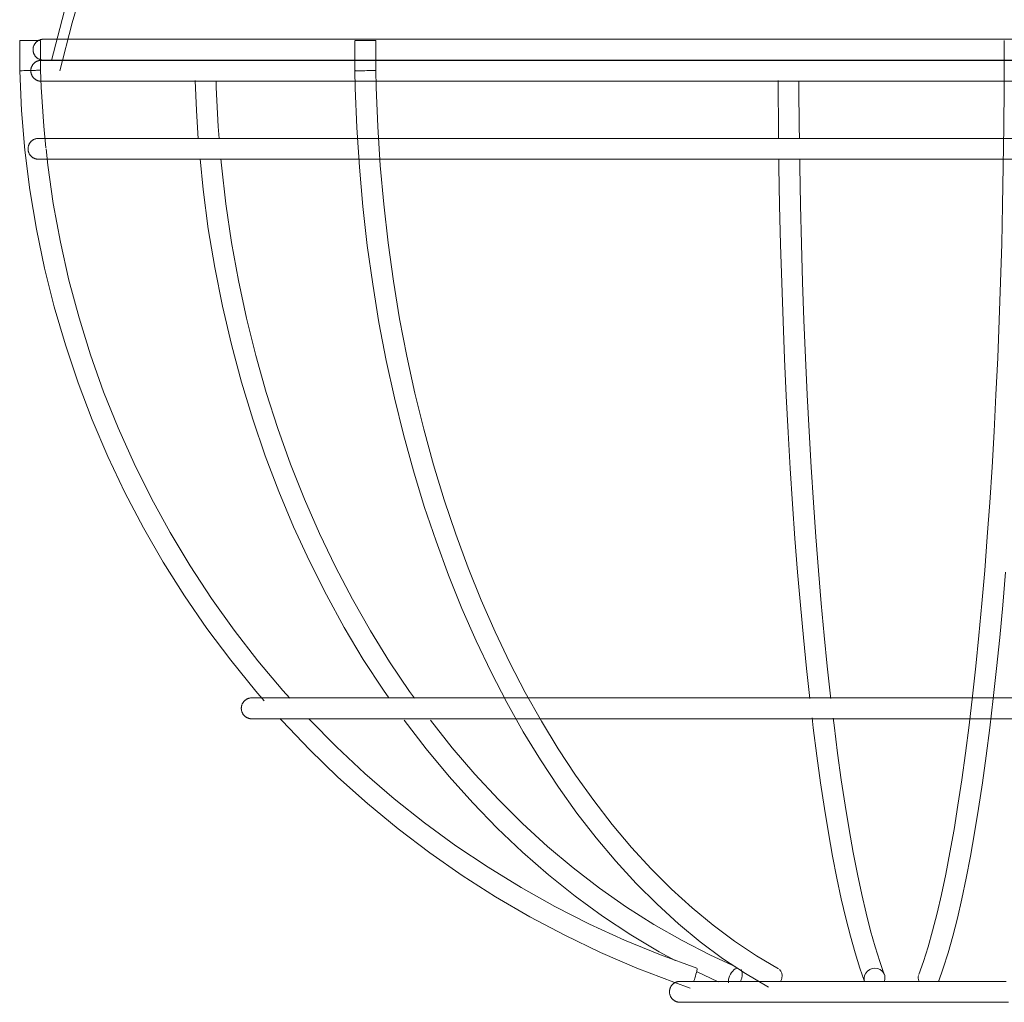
# Model space of a CAD drawing. Header units: millimetres. Extents: x 5395 to 9794, y 397 to 7363.
# Tile 17 of 38: x 6699 to 6793, y 1065 to 1159. Entities that reach past the tile are written whole.
import ezdxf

# ---------------------------------------------------------------- set-up
doc = ezdxf.new("R2010")
doc.units = ezdxf.units.MM
doc.layers.add('E-LITE-EQPM', color=7, linetype='Continuous', lineweight=20)

# ---------------------------------------------------------------- blocks, each defined once
blk = doc.blocks.new('62802-7L - 64314-44-7L SAMBA Black_ribbon beige pendant lamp ø450-7L-659210-Alzado_PDF')
at = {"layer": 'E-LITE-EQPM', "lineweight": 9}
for p, q in [((6699.147, 1156.914), (6699.147, 1154.027)), ((6699.155, 1156.914), (6700.276, 1156.914)), ((6700.276, 1156.914), (6701.138, 1156.914)), ((6701.147, 1154.08), (6701.147, 1156.914)), ((6731.196, 1156.914), (6731.196, 1154.037)), ((6731.204, 1156.914), (6732.988, 1156.914)), ((6732.988, 1156.914), (6733.187, 1156.914)), ((6733.196, 1154.07), (6733.196, 1156.914)), ((6793.27, 1156.914), (6793.27, 1154.057)), ((6761.946, 1145.565), (6761.811, 1145.565)), ((6763.862, 1067.948), (6765.908, 1066.964)), ((6790.684, 1067.019), (6790.702, 1067.019))]:
    blk.add_line(p, q, dxfattribs=at)
at = {"layer": 'E-LITE-EQPM', "lineweight": 9, "flags": 128}
for points in [[(6702.201, 1155.018), (6703.396, 1159.64), (6704.775, 1164.21), (6706.336, 1168.722), (6708.076, 1173.167), (6709.992, 1177.54), (6712.081, 1181.832), (6714.341, 1186.037), (6716.767, 1190.149), (6719.355, 1194.16), (6722.102, 1198.065), (6725.002, 1201.856), (6728.052, 1205.529), (6731.246, 1209.076), (6734.58, 1212.494), (6738.048, 1215.775), (6741.644, 1218.914), (6744.876, 1221.53)], [(6702.994, 1154.018), (6704.149, 1158.609), (6705.486, 1163.15), (6707.004, 1167.634), (6708.699, 1172.054), (6710.571, 1176.402), (6712.614, 1180.672), (6714.827, 1184.857), (6717.205, 1188.95), (6719.745, 1192.945), (6722.443, 1196.835), (6725.294, 1200.614), (6728.294, 1204.276), (6731.438, 1207.815), (6734.721, 1211.225), (6738.138, 1214.501), (6741.683, 1217.639), (6745.35, 1220.631), (6746.513, 1221.53)], [(6700.421, 1156.037), (6700.422, 1156.077), (6700.424, 1156.117), (6700.428, 1156.157), (6700.434, 1156.196), (6700.441, 1156.236), (6700.45, 1156.275), (6700.46, 1156.313), (6700.472, 1156.352), (6700.485, 1156.389), (6700.5, 1156.427), (6700.516, 1156.463), (6700.534, 1156.499), (6700.553, 1156.534), (6700.574, 1156.568), (6700.596, 1156.602), (6700.619, 1156.634), (6700.644, 1156.666), (6700.669, 1156.697), (6700.696, 1156.726), (6700.724, 1156.754), (6700.754, 1156.782), (6700.784, 1156.808), (6700.815, 1156.833), (6700.848, 1156.856), (6700.881, 1156.879), (6700.915, 1156.9), (6700.95, 1156.919), (6700.985, 1156.937), (6701.022, 1156.954), (6701.059, 1156.969), (6701.096, 1156.983), (6701.134, 1156.995), (6701.173, 1157.006), (6701.212, 1157.015), (6701.251, 1157.023), (6701.291, 1157.029), (6701.33, 1157.033), (6701.37, 1157.036), (6701.41, 1157.037), (6701.421, 1157.037)], [(6733.4, 1157.037), (6730.841, 1157.037), (6728.366, 1157.037), (6725.98, 1157.037), (6723.685, 1157.037), (6721.486, 1157.037), (6719.386, 1157.037), (6717.388, 1157.037), (6715.497, 1157.037), (6713.714, 1157.037), (6712.042, 1157.037), (6710.485, 1157.037), (6709.044, 1157.037), (6707.723, 1157.037), (6706.523, 1157.037), (6705.445, 1157.037), (6704.493, 1157.037), (6703.667, 1157.037), (6702.968, 1157.037), (6702.399, 1157.037), (6701.958, 1157.037), (6701.649, 1157.037), (6701.47, 1157.037), (6701.421, 1157.037)], [(6701.421, 1157.037), (6701.487, 1157.037), (6701.683, 1157.037), (6702.011, 1157.037), (6702.469, 1157.037), (6703.056, 1157.037), (6703.413, 1157.037)], [(6794.152, 1157.037), (6790.891, 1157.037), (6787.618, 1157.037), (6784.338, 1157.037), (6781.058, 1157.037), (6777.78, 1157.037), (6774.512, 1157.037), (6771.259, 1157.037), (6768.025, 1157.037), (6764.815, 1157.037), (6761.635, 1157.037), (6758.491, 1157.037), (6755.386, 1157.037), (6752.326, 1157.037), (6749.316, 1157.037), (6746.36, 1157.037), (6743.464, 1157.037), (6740.632, 1157.037), (6737.868, 1157.037), (6735.177, 1157.037), (6733.4, 1157.037)], [(6701.421, 1155.037), (6701.381, 1155.038), (6701.341, 1155.04), (6701.301, 1155.044), (6701.262, 1155.05), (6701.222, 1155.057), (6701.183, 1155.066), (6701.145, 1155.076), (6701.107, 1155.088), (6701.069, 1155.101), (6701.032, 1155.116), (6700.995, 1155.132), (6700.959, 1155.15), (6700.924, 1155.169), (6700.89, 1155.19), (6700.856, 1155.212), (6700.824, 1155.235), (6700.792, 1155.26), (6700.762, 1155.285), (6700.732, 1155.312), (6700.704, 1155.34), (6700.676, 1155.37), (6700.65, 1155.4), (6700.625, 1155.431), (6700.602, 1155.464), (6700.58, 1155.497), (6700.559, 1155.531), (6700.539, 1155.566), (6700.521, 1155.601), (6700.504, 1155.638), (6700.489, 1155.675), (6700.475, 1155.712), (6700.463, 1155.75), (6700.452, 1155.789), (6700.443, 1155.828), (6700.436, 1155.867), (6700.43, 1155.907), (6700.425, 1155.946), (6700.422, 1155.986), (6700.421, 1156.026), (6700.421, 1156.037)], [(6701.209, 1153.018), (6701.169, 1153.019), (6701.13, 1153.021), (6701.09, 1153.025), (6701.05, 1153.031), (6701.011, 1153.038), (6700.972, 1153.047), (6700.933, 1153.057), (6700.895, 1153.069), (6700.857, 1153.082), (6700.82, 1153.097), (6700.783, 1153.113), (6700.748, 1153.131), (6700.713, 1153.15), (6700.678, 1153.171), (6700.645, 1153.193), (6700.612, 1153.216), (6700.581, 1153.241), (6700.55, 1153.266), (6700.52, 1153.293), (6700.492, 1153.321), (6700.465, 1153.351), (6700.439, 1153.381), (6700.414, 1153.412), (6700.39, 1153.445), (6700.368, 1153.478), (6700.347, 1153.512), (6700.327, 1153.547), (6700.309, 1153.582), (6700.293, 1153.619), (6700.277, 1153.656), (6700.264, 1153.693), (6700.251, 1153.731), (6700.241, 1153.77), (6700.232, 1153.809), (6700.224, 1153.848), (6700.218, 1153.888), (6700.214, 1153.927), (6700.211, 1153.967), (6700.209, 1154.007), (6700.21, 1154.047), (6700.212, 1154.087), (6700.215, 1154.127), (6700.221, 1154.167), (6700.227, 1154.206), (6700.236, 1154.245), (6700.245, 1154.284), (6700.257, 1154.322), (6700.27, 1154.36), (6700.284, 1154.398), (6700.3, 1154.434), (6700.317, 1154.47), (6700.336, 1154.506), (6700.356, 1154.54), (6700.378, 1154.574), (6700.401, 1154.607), (6700.425, 1154.638), (6700.451, 1154.669), (6700.477, 1154.699), (6700.505, 1154.728), (6700.534, 1154.755), (6700.564, 1154.782), (6700.595, 1154.807), (6700.627, 1154.831), (6700.66, 1154.854), (6700.694, 1154.875), (6700.729, 1154.895), (6700.764, 1154.913), (6700.8, 1154.931), (6700.837, 1154.946), (6700.874, 1154.96), (6700.912, 1154.973), (6700.951, 1154.984), (6700.99, 1154.994), (6701.029, 1155.002), (6701.068, 1155.008), (6701.108, 1155.013), (6701.148, 1155.016), (6701.188, 1155.018), (6701.209, 1155.018)], [(6733.271, 1155.018), (6730.705, 1155.018), (6728.224, 1155.018), (6725.831, 1155.018), (6723.531, 1155.018), (6721.326, 1155.018), (6719.221, 1155.018), (6717.218, 1155.018), (6715.321, 1155.018), (6713.534, 1155.018), (6711.858, 1155.018), (6710.297, 1155.018), (6708.852, 1155.018), (6707.528, 1155.018), (6706.324, 1155.018), (6705.244, 1155.018), (6704.289, 1155.018), (6703.461, 1155.018), (6702.761, 1155.018), (6702.189, 1155.018), (6701.748, 1155.018), (6701.438, 1155.018), (6701.258, 1155.018), (6701.209, 1155.018)], [(6701.209, 1155.018), (6701.275, 1155.018), (6701.472, 1155.018), (6701.801, 1155.018), (6702.26, 1155.018), (6702.849, 1155.018)], [(6702.573, 1155.037), (6702.307, 1155.037), (6701.891, 1155.037), (6701.605, 1155.037), (6701.451, 1155.037), (6701.421, 1155.037)], [(6701.421, 1155.037), (6701.487, 1155.037), (6701.683, 1155.037), (6702.011, 1155.037), (6702.469, 1155.037), (6703.056, 1155.037), (6703.772, 1155.037), (6704.616, 1155.037), (6705.585, 1155.037), (6706.68, 1155.037), (6707.897, 1155.037), (6709.234, 1155.037), (6710.691, 1155.037), (6712.264, 1155.037), (6713.951, 1155.037), (6715.749, 1155.037), (6717.656, 1155.037), (6719.667, 1155.037), (6721.781, 1155.037), (6723.993, 1155.037), (6726.301, 1155.037), (6728.7, 1155.037), (6731.186, 1155.037), (6733.4, 1155.037)], [(6794.179, 1155.018), (6790.91, 1155.018), (6787.629, 1155.018), (6784.341, 1155.018), (6781.051, 1155.018), (6777.766, 1155.018), (6774.489, 1155.018), (6771.227, 1155.018), (6767.985, 1155.018), (6764.767, 1155.018), (6761.579, 1155.018), (6758.426, 1155.018), (6755.313, 1155.018), (6752.245, 1155.018), (6749.228, 1155.018), (6746.264, 1155.018), (6743.361, 1155.018), (6740.521, 1155.018), (6737.75, 1155.018), (6735.052, 1155.018), (6733.271, 1155.018)], [(6733.4, 1155.037), (6736.039, 1155.037), (6738.754, 1155.037), (6741.54, 1155.037), (6744.394, 1155.037), (6747.31, 1155.037), (6750.283, 1155.037), (6753.31, 1155.037), (6756.385, 1155.037), (6759.503, 1155.037), (6762.66, 1155.037), (6765.85, 1155.037), (6769.068, 1155.037), (6772.309, 1155.037), (6775.568, 1155.037), (6778.839, 1155.037), (6782.118, 1155.037), (6785.399, 1155.037), (6788.677, 1155.037), (6791.947, 1155.037), (6795.203, 1155.037)], [(6699.147, 1154.027), (6699.323, 1150.224), (6699.649, 1146.43), (6700.126, 1142.653), (6700.752, 1138.898), (6701.526, 1135.171), (6702.448, 1131.478), (6703.515, 1127.826), (6704.726, 1124.219), (6706.08, 1120.664), (6707.573, 1117.167), (6709.204, 1113.732), (6710.97, 1110.366), (6712.868, 1107.074), (6714.894, 1103.861), (6717.047, 1100.732), (6719.322, 1097.693), (6721.716, 1094.748), (6722.521, 1093.834)], [(6701.655, 1146.653), (6701.44, 1148.723), (6701.204, 1152.444), (6701.146, 1154.08)], [(6770.726, 1066.456), (6768.517, 1067.764), (6766.343, 1069.214), (6764.21, 1070.804), (6762.119, 1072.53), (6760.074, 1074.39), (6758.078, 1076.381), (6756.134, 1078.499), (6754.245, 1080.74), (6752.413, 1083.102), (6750.643, 1085.58), (6748.935, 1088.17), (6747.293, 1090.868), (6745.719, 1093.67), (6744.215, 1096.571), (6742.784, 1099.567), (6741.428, 1102.653), (6740.149, 1105.825), (6738.948, 1109.076), (6737.829, 1112.402), (6736.791, 1115.799), (6735.838, 1119.259), (6734.97, 1122.779), (6734.189, 1126.351), (6733.495, 1129.972), (6732.891, 1133.634), (6732.376, 1137.333), (6731.953, 1141.062), (6731.62, 1144.816), (6731.38, 1148.588), (6731.232, 1152.373), (6731.196, 1154.037)], [(6771.697, 1068.204), (6769.582, 1069.456), (6767.497, 1070.848), (6765.445, 1072.377), (6763.429, 1074.041), (6761.453, 1075.838), (6759.521, 1077.765), (6757.636, 1079.819), (6755.8, 1081.997), (6754.018, 1084.296), (6752.292, 1086.711), (6750.624, 1089.24), (6749.019, 1091.877), (6747.479, 1094.62), (6746.006, 1097.462), (6744.602, 1100.4), (6743.271, 1103.43), (6742.015, 1106.545), (6740.835, 1109.741), (6739.733, 1113.013), (6738.712, 1116.356), (6737.773, 1119.764), (6736.918, 1123.232), (6736.148, 1126.753), (6735.464, 1130.323), (6734.868, 1133.935), (6734.361, 1137.584), (6733.943, 1141.263), (6733.615, 1144.968), (6733.377, 1148.691), (6733.231, 1152.427), (6733.195, 1154.07)], [(6785.101, 1067.685), (6785.544, 1068.928), (6785.984, 1070.318), (6786.418, 1071.85), (6786.845, 1073.522), (6787.265, 1075.331), (6787.676, 1077.271), (6788.077, 1079.342), (6788.467, 1081.537), (6788.846, 1083.854), (6789.214, 1086.289), (6789.568, 1088.837), (6789.91, 1091.495), (6790.237, 1094.258), (6790.55, 1097.121), (6790.848, 1100.08), (6791.131, 1103.13), (6791.398, 1106.266), (6791.649, 1109.483), (6791.883, 1112.776), (6792.1, 1116.139), (6792.299, 1119.567), (6792.48, 1123.054), (6792.644, 1126.595), (6792.789, 1130.185), (6792.915, 1133.817), (6793.023, 1137.485), (6793.112, 1141.184), (6793.181, 1144.908), (6793.232, 1148.65), (6793.263, 1152.406), (6793.27, 1154.057)], [(6786.971, 1066.975), (6787.441, 1068.292), (6787.9, 1069.745), (6788.349, 1071.331), (6788.789, 1073.049), (6789.218, 1074.898), (6789.636, 1076.875), (6790.043, 1078.977), (6790.439, 1081.201), (6790.822, 1083.544), (6791.193, 1086.002), (6791.551, 1088.572), (6791.894, 1091.25), (6792.224, 1094.032), (6792.539, 1096.912), (6792.839, 1099.888), (6793.123, 1102.953), (6793.392, 1106.104)], [(6715.932, 1153.091), (6716.038, 1150.237), (6716.224, 1147.527)], [(6718.228, 1147.554), (6718.133, 1148.706), (6717.943, 1152.435), (6717.925, 1153.075)], [(6771.689, 1147.542), (6771.674, 1148.629), (6771.643, 1152.394), (6771.64, 1153.077)], [(6773.689, 1147.538), (6773.674, 1148.65), (6773.643, 1152.406), (6773.64, 1153.074)], [(6731.263, 1153.018), (6730.236, 1153.018), (6727.771, 1153.018), (6725.395, 1153.018), (6723.112, 1153.018), (6720.926, 1153.018), (6718.839, 1153.018), (6716.856, 1153.018), (6714.979, 1153.018), (6713.212, 1153.018), (6711.558, 1153.018), (6710.018, 1153.018), (6708.596, 1153.018), (6707.294, 1153.018), (6706.113, 1153.018), (6705.056, 1153.018), (6704.125, 1153.018), (6703.321, 1153.018), (6702.644, 1153.018), (6702.097, 1153.018), (6701.68, 1153.018), (6701.394, 1153.018), (6701.24, 1153.018), (6701.209, 1153.018)], [(6701.209, 1153.018), (6701.275, 1153.018), (6701.472, 1153.018), (6701.801, 1153.018), (6702.26, 1153.018), (6702.849, 1153.018), (6703.567, 1153.018), (6704.412, 1153.018), (6705.384, 1153.018), (6706.481, 1153.018), (6707.702, 1153.018), (6709.043, 1153.018), (6710.503, 1153.018), (6712.08, 1153.018), (6713.772, 1153.018), (6715.574, 1153.018), (6717.486, 1153.018), (6719.503, 1153.018), (6721.622, 1153.018), (6723.84, 1153.018), (6726.153, 1153.018), (6728.558, 1153.018), (6731.051, 1153.018), (6733.271, 1153.018)], [(6793.265, 1153.018), (6791.358, 1153.018), (6788.078, 1153.018), (6784.791, 1153.018), (6781.501, 1153.018), (6778.215, 1153.018), (6774.937, 1153.018), (6771.673, 1153.018), (6768.427, 1153.018), (6765.206, 1153.018), (6762.013, 1153.018), (6758.855, 1153.018), (6755.737, 1153.018), (6752.662, 1153.018), (6749.637, 1153.018), (6746.666, 1153.018), (6743.754, 1153.018), (6740.906, 1153.018), (6738.125, 1153.018), (6735.417, 1153.018), (6733.22, 1153.018)], [(6733.271, 1153.018), (6735.917, 1153.018), (6738.638, 1153.018), (6741.432, 1153.018), (6744.293, 1153.018), (6747.216, 1153.018), (6750.198, 1153.018), (6753.232, 1153.018), (6756.315, 1153.018), (6759.442, 1153.018), (6762.606, 1153.018), (6765.804, 1153.018), (6769.031, 1153.018), (6772.28, 1153.018), (6775.548, 1153.018), (6778.828, 1153.018), (6782.115, 1153.018), (6785.404, 1153.018), (6788.691, 1153.018), (6791.969, 1153.018), (6795.233, 1153.018)], [(6699.95, 1146.565), (6699.951, 1146.605), (6699.953, 1146.645), (6699.957, 1146.685), (6699.962, 1146.724), (6699.97, 1146.764), (6699.978, 1146.803), (6699.989, 1146.841), (6700, 1146.88), (6700.014, 1146.917), (6700.029, 1146.954), (6700.045, 1146.991), (6700.063, 1147.027), (6700.082, 1147.062), (6700.102, 1147.096), (6700.124, 1147.13), (6700.148, 1147.162), (6700.172, 1147.194), (6700.198, 1147.224), (6700.225, 1147.254), (6700.253, 1147.282), (6700.282, 1147.31), (6700.313, 1147.336), (6700.344, 1147.361), (6700.376, 1147.384), (6700.409, 1147.406), (6700.444, 1147.427), (6700.478, 1147.447), (6700.514, 1147.465), (6700.55, 1147.482), (6700.587, 1147.497), (6700.625, 1147.511), (6700.663, 1147.523), (6700.702, 1147.534), (6700.74, 1147.543), (6700.78, 1147.55), (6700.819, 1147.556), (6700.859, 1147.561), (6700.899, 1147.564), (6700.939, 1147.565), (6700.95, 1147.565)], [(6733.112, 1147.565), (6730.539, 1147.565), (6728.05, 1147.565), (6725.649, 1147.565), (6723.341, 1147.565), (6721.13, 1147.565), (6719.018, 1147.565), (6717.009, 1147.565), (6715.106, 1147.565), (6713.313, 1147.565), (6711.632, 1147.565), (6710.066, 1147.565), (6708.617, 1147.565), (6707.288, 1147.565), (6706.081, 1147.565), (6704.997, 1147.565), (6704.039, 1147.565), (6703.208, 1147.565), (6702.506, 1147.565), (6701.933, 1147.565), (6701.49, 1147.565), (6701.179, 1147.565), (6700.999, 1147.565), (6700.95, 1147.565)], [(6700.95, 1147.565), (6701.016, 1147.565), (6701.214, 1147.565), (6701.543, 1147.565), (6702.004, 1147.565), (6702.594, 1147.565), (6703.314, 1147.565), (6704.163, 1147.565), (6705.138, 1147.565), (6706.238, 1147.565), (6707.462, 1147.565), (6708.808, 1147.565), (6710.273, 1147.565), (6711.855, 1147.565), (6713.552, 1147.565), (6715.36, 1147.565), (6717.277, 1147.565), (6719.301, 1147.565), (6721.427, 1147.565), (6723.652, 1147.565), (6725.972, 1147.565), (6728.385, 1147.565), (6730.886, 1147.565), (6731.579, 1147.565)], [(6794.213, 1147.565), (6790.934, 1147.565), (6787.642, 1147.565), (6784.344, 1147.565), (6781.044, 1147.565), (6777.748, 1147.565), (6774.461, 1147.565), (6771.189, 1147.565), (6767.936, 1147.565), (6764.708, 1147.565), (6761.51, 1147.565), (6758.347, 1147.565), (6755.224, 1147.565), (6752.147, 1147.565), (6749.119, 1147.565), (6746.147, 1147.565), (6743.234, 1147.565), (6740.386, 1147.565), (6737.606, 1147.565), (6734.9, 1147.565), (6733.112, 1147.565)], [(6790.694, 1147.565), (6792.445, 1147.565), (6793.229, 1147.565)], [(6700.95, 1145.565), (6700.91, 1145.566), (6700.87, 1145.568), (6700.83, 1145.572), (6700.79, 1145.578), (6700.751, 1145.585), (6700.712, 1145.594), (6700.673, 1145.604), (6700.635, 1145.616), (6700.597, 1145.629), (6700.56, 1145.644), (6700.524, 1145.66), (6700.488, 1145.678), (6700.453, 1145.697), (6700.419, 1145.718), (6700.385, 1145.74), (6700.353, 1145.763), (6700.321, 1145.787), (6700.29, 1145.813), (6700.261, 1145.84), (6700.232, 1145.868), (6700.205, 1145.897), (6700.179, 1145.928), (6700.154, 1145.959), (6700.131, 1145.991), (6700.108, 1146.025), (6700.087, 1146.059), (6700.068, 1146.094), (6700.05, 1146.129), (6700.033, 1146.166), (6700.018, 1146.203), (6700.004, 1146.24), (6699.992, 1146.278), (6699.981, 1146.317), (6699.972, 1146.356), (6699.964, 1146.395), (6699.958, 1146.435), (6699.954, 1146.474), (6699.951, 1146.514), (6699.95, 1146.554), (6699.95, 1146.565)], [(6724.968, 1094.081), (6724.307, 1094.804), (6721.914, 1097.645), (6719.635, 1100.581), (6717.475, 1103.606), (6715.436, 1106.716), (6713.522, 1109.906), (6711.736, 1113.17), (6710.081, 1116.504), (6708.56, 1119.902), (6707.174, 1123.359), (6705.927, 1126.868), (6704.82, 1130.426), (6703.854, 1134.025), (6703.033, 1137.66), (6702.356, 1141.325), (6701.825, 1145.015), (6701.664, 1146.565)], [(6731.687, 1145.565), (6730.068, 1145.565), (6727.595, 1145.565), (6725.212, 1145.565), (6722.921, 1145.565), (6720.728, 1145.565), (6718.635, 1145.565), (6716.646, 1145.565), (6714.763, 1145.565), (6712.991, 1145.565), (6711.331, 1145.565), (6709.786, 1145.565), (6708.36, 1145.565), (6707.053, 1145.565), (6705.869, 1145.565), (6704.809, 1145.565), (6703.874, 1145.565), (6703.067, 1145.565), (6702.389, 1145.565), (6701.84, 1145.565), (6701.422, 1145.565), (6701.135, 1145.565), (6700.98, 1145.565), (6700.95, 1145.565)], [(6700.95, 1145.565), (6701.016, 1145.565), (6701.214, 1145.565), (6701.543, 1145.565), (6702.004, 1145.565), (6702.594, 1145.565), (6703.314, 1145.565), (6704.163, 1145.565), (6705.138, 1145.565), (6706.238, 1145.565), (6707.462, 1145.565), (6708.808, 1145.565), (6710.273, 1145.565), (6711.855, 1145.565), (6713.552, 1145.565), (6715.36, 1145.565), (6717.277, 1145.565), (6719.301, 1145.565), (6721.427, 1145.565), (6723.652, 1145.565), (6725.972, 1145.565), (6728.385, 1145.565), (6730.886, 1145.565), (6733.112, 1145.565)], [(6716.384, 1145.601), (6716.678, 1142.681), (6717.177, 1138.934), (6717.795, 1135.214), (6718.53, 1131.528), (6719.381, 1127.882), (6720.347, 1124.281), (6721.427, 1120.732), (6722.618, 1117.239), (6723.919, 1113.809), (6725.329, 1110.446), (6726.844, 1107.157), (6728.462, 1103.946), (6730.181, 1100.818), (6731.998, 1097.779), (6733.911, 1094.834), (6734.429, 1094.098)], [(6736.888, 1094.074), (6736.418, 1094.719), (6734.507, 1097.559), (6732.686, 1100.495), (6730.959, 1103.521), (6729.33, 1106.633), (6727.799, 1109.825), (6726.371, 1113.093), (6725.048, 1116.43), (6723.83, 1119.833), (6722.722, 1123.294), (6721.724, 1126.809), (6720.838, 1130.373), (6720.065, 1133.978), (6719.407, 1137.62), (6718.865, 1141.293), (6718.44, 1144.99), (6718.389, 1145.607)], [(6733.112, 1145.565), (6735.767, 1145.565), (6738.497, 1145.565), (6741.299, 1145.565), (6744.169, 1145.565), (6747.102, 1145.565), (6750.093, 1145.565), (6753.137, 1145.565), (6756.23, 1145.565), (6759.366, 1145.565), (6762.541, 1145.565), (6765.749, 1145.565), (6768.985, 1145.565), (6772.245, 1145.565), (6775.523, 1145.565), (6778.813, 1145.565), (6782.111, 1145.565), (6785.411, 1145.565), (6788.707, 1145.565), (6791.996, 1145.565), (6795.27, 1145.565)], [(6774.681, 1094.032), (6774.366, 1096.912), (6774.067, 1099.888), (6773.782, 1102.953), (6773.514, 1106.104), (6773.262, 1109.334), (6773.027, 1112.64), (6772.81, 1116.016), (6772.61, 1119.457), (6772.428, 1122.956), (6772.264, 1126.509), (6772.118, 1130.11), (6771.991, 1133.753), (6771.883, 1137.432), (6771.794, 1141.142), (6771.725, 1144.876), (6771.715, 1145.582)], [(6776.693, 1094.05), (6776.669, 1094.258), (6776.355, 1097.121), (6776.057, 1100.08), (6775.774, 1103.13), (6775.507, 1106.266), (6775.257, 1109.483), (6775.023, 1112.776), (6774.806, 1116.139), (6774.607, 1119.567), (6774.425, 1123.054), (6774.262, 1126.595), (6774.117, 1130.185), (6773.99, 1133.817), (6773.883, 1137.485), (6773.794, 1141.184), (6773.724, 1144.908), (6773.715, 1145.586)], [(6793.166, 1145.565), (6791.383, 1145.565), (6788.093, 1145.565), (6784.795, 1145.565), (6781.495, 1145.565), (6778.863, 1145.565)], [(6720.333, 1093.104), (6720.334, 1093.144), (6720.336, 1093.184), (6720.34, 1093.224), (6720.346, 1093.263), (6720.353, 1093.303), (6720.362, 1093.342), (6720.372, 1093.381), (6720.384, 1093.419), (6720.397, 1093.456), (6720.412, 1093.494), (6720.428, 1093.53), (6720.446, 1093.566), (6720.465, 1093.601), (6720.486, 1093.635), (6720.508, 1093.669), (6720.531, 1093.701), (6720.555, 1093.733), (6720.581, 1093.764), (6720.608, 1093.793), (6720.636, 1093.822), (6720.665, 1093.849), (6720.696, 1093.875), (6720.727, 1093.9), (6720.759, 1093.923), (6720.793, 1093.946), (6720.827, 1093.967), (6720.862, 1093.986), (6720.897, 1094.004), (6720.934, 1094.021), (6720.971, 1094.036), (6721.008, 1094.05), (6721.046, 1094.062), (6721.085, 1094.073), (6721.124, 1094.082), (6721.163, 1094.09), (6721.202, 1094.096), (6721.242, 1094.1), (6721.282, 1094.103), (6721.322, 1094.104), (6721.333, 1094.104)], [(6745.549, 1094.104), (6743.612, 1094.104), (6741.738, 1094.104), (6739.93, 1094.104), (6738.193, 1094.104), (6736.527, 1094.104), (6734.937, 1094.104), (6733.424, 1094.104), (6731.992, 1094.104), (6730.642, 1094.104), (6729.376, 1094.104), (6728.197, 1094.104), (6727.106, 1094.104), (6726.105, 1094.104), (6725.196, 1094.104), (6724.38, 1094.104), (6723.659, 1094.104), (6723.033, 1094.104), (6722.505, 1094.104), (6722.073, 1094.104), (6721.74, 1094.104), (6721.505, 1094.104), (6721.37, 1094.104), (6721.333, 1094.104)], [(6721.333, 1094.104), (6721.383, 1094.104), (6721.532, 1094.104), (6721.78, 1094.104), (6722.126, 1094.104), (6722.571, 1094.104), (6722.936, 1094.104)], [(6724.971, 1094.104), (6725.315, 1094.104), (6726.237, 1094.104), (6727.25, 1094.104), (6728.353, 1094.104), (6729.544, 1094.104), (6730.821, 1094.104), (6732.183, 1094.104), (6733.627, 1094.104), (6735.15, 1094.104), (6736.751, 1094.104), (6738.426, 1094.104), (6740.173, 1094.104), (6741.99, 1094.104), (6743.873, 1094.104), (6745.549, 1094.104)], [(6794.011, 1094.104), (6791.555, 1094.104), (6789.085, 1094.104), (6786.607, 1094.104), (6784.123, 1094.104), (6781.639, 1094.104), (6779.157, 1094.104), (6776.683, 1094.104), (6774.219, 1094.104), (6771.77, 1094.104), (6769.339, 1094.104), (6766.931, 1094.104), (6764.55, 1094.104), (6762.199, 1094.104), (6759.881, 1094.104), (6757.602, 1094.104), (6755.364, 1094.104), (6753.17, 1094.104), (6751.026, 1094.104), (6748.933, 1094.104), (6746.895, 1094.104), (6745.549, 1094.104)], [(6765.071, 1094.104), (6765.642, 1094.104), (6768.036, 1094.104), (6770.455, 1094.104), (6772.894, 1094.104), (6775.351, 1094.104), (6777.82, 1094.104), (6780.243, 1094.104)], [(6721.333, 1092.104), (6721.293, 1092.105), (6721.253, 1092.107), (6721.213, 1092.111), (6721.174, 1092.117), (6721.134, 1092.124), (6721.095, 1092.133), (6721.057, 1092.143), (6721.018, 1092.155), (6720.981, 1092.168), (6720.943, 1092.183), (6720.907, 1092.199), (6720.871, 1092.217), (6720.836, 1092.236), (6720.802, 1092.257), (6720.768, 1092.279), (6720.736, 1092.302), (6720.704, 1092.327), (6720.673, 1092.352), (6720.644, 1092.379), (6720.616, 1092.407), (6720.588, 1092.437), (6720.562, 1092.467), (6720.537, 1092.498), (6720.514, 1092.531), (6720.491, 1092.564), (6720.47, 1092.598), (6720.451, 1092.633), (6720.433, 1092.668), (6720.416, 1092.705), (6720.401, 1092.742), (6720.387, 1092.779), (6720.375, 1092.817), (6720.364, 1092.856), (6720.355, 1092.895), (6720.347, 1092.934), (6720.341, 1092.974), (6720.337, 1093.014), (6720.334, 1093.053), (6720.333, 1093.093), (6720.333, 1093.104)], [(6724.132, 1092.104), (6723.535, 1092.104), (6722.927, 1092.104), (6722.417, 1092.104), (6722.003, 1092.104), (6721.689, 1092.104), (6721.473, 1092.104), (6721.356, 1092.104), (6721.333, 1092.104)], [(6721.333, 1092.104), (6721.383, 1092.104), (6721.532, 1092.104), (6721.78, 1092.104), (6722.126, 1092.104), (6722.571, 1092.104), (6723.113, 1092.104), (6723.752, 1092.104), (6724.486, 1092.104), (6725.315, 1092.104), (6726.237, 1092.104), (6727.25, 1092.104), (6728.353, 1092.104), (6729.544, 1092.104), (6730.821, 1092.104), (6732.183, 1092.104), (6733.627, 1092.104), (6735.15, 1092.104), (6736.751, 1092.104), (6738.426, 1092.104), (6740.173, 1092.104), (6741.99, 1092.104), (6743.873, 1092.104), (6745.549, 1092.104)], [(6724.019, 1092.134), (6724.225, 1091.901), (6726.844, 1089.158), (6729.571, 1086.523), (6732.399, 1084), (6735.326, 1081.593), (6738.345, 1079.305), (6741.453, 1077.142), (6744.645, 1075.105), (6747.914, 1073.199), (6751.257, 1071.426), (6754.667, 1069.789), (6758.14, 1068.291), (6761.669, 1066.934), (6763.235, 1066.384)], [(6763.881, 1068.276), (6760.405, 1069.543), (6756.981, 1070.948), (6753.616, 1072.491), (6750.315, 1074.168), (6747.083, 1075.977), (6743.925, 1077.915), (6740.846, 1079.978), (6737.852, 1082.165), (6734.947, 1084.47), (6732.135, 1086.89), (6729.422, 1089.422), (6726.811, 1092.062)], [(6737.69, 1092.104), (6736.225, 1092.104), (6734.649, 1092.104), (6733.151, 1092.104), (6731.734, 1092.104), (6730.399, 1092.104), (6729.149, 1092.104), (6727.986, 1092.104), (6726.912, 1092.104)], [(6735.916, 1091.986), (6738.01, 1089.241), (6740.191, 1086.603), (6742.453, 1084.077), (6744.795, 1081.666), (6747.212, 1079.374), (6749.701, 1077.206), (6752.257, 1075.164), (6754.877, 1073.252), (6757.557, 1071.473), (6760.291, 1069.83), (6761.811, 1069.01)], [(6745.549, 1092.104), (6745.183, 1092.104), (6743.257, 1092.104), (6741.395, 1092.104), (6739.601, 1092.104), (6738.349, 1092.104)], [(6767.609, 1068.405), (6765.187, 1069.51), (6762.463, 1070.91), (6759.785, 1072.446), (6757.157, 1074.117), (6754.583, 1075.92), (6752.068, 1077.853), (6749.614, 1079.911), (6747.227, 1082.093), (6744.91, 1084.394), (6742.667, 1086.811), (6740.502, 1089.34), (6738.418, 1091.977)], [(6745.549, 1092.104), (6747.548, 1092.104), (6749.604, 1092.104), (6751.714, 1092.104), (6753.875, 1092.104), (6756.083, 1092.104), (6758.335, 1092.104), (6760.627, 1092.104), (6762.955, 1092.104), (6765.317, 1092.104), (6767.707, 1092.104), (6770.123, 1092.104), (6772.56, 1092.104), (6775.014, 1092.104), (6777.482, 1092.104), (6779.959, 1092.104), (6782.442, 1092.104), (6784.927, 1092.104), (6787.409, 1092.104), (6789.885, 1092.104), (6792.351, 1092.104), (6794.802, 1092.104)], [(6780.243, 1092.104), (6779.497, 1092.104), (6777.021, 1092.104), (6774.555, 1092.104), (6772.104, 1092.104), (6769.67, 1092.104), (6767.259, 1092.104), (6765.071, 1092.104)], [(6779.922, 1067.009), (6779.465, 1068.292), (6779.006, 1069.745), (6778.556, 1071.331), (6778.117, 1073.049), (6777.688, 1074.898), (6777.27, 1076.875), (6776.863, 1078.977), (6776.467, 1081.201), (6776.084, 1083.544), (6775.713, 1086.002), (6775.355, 1088.572), (6775.011, 1091.25), (6774.9, 1092.185)], [(6781.804, 1067.685), (6781.361, 1068.928), (6780.922, 1070.318), (6780.488, 1071.85), (6780.06, 1073.522), (6779.641, 1075.331), (6779.23, 1077.271), (6778.829, 1079.342), (6778.439, 1081.537), (6778.059, 1083.854), (6777.692, 1086.289), (6777.338, 1088.837), (6776.996, 1091.495), (6776.918, 1092.155)], [(6761.266, 1066.019), (6761.267, 1066.059), (6761.269, 1066.099), (6761.273, 1066.139), (6761.279, 1066.179), (6761.286, 1066.218), (6761.295, 1066.257), (6761.305, 1066.296), (6761.317, 1066.334), (6761.33, 1066.372), (6761.345, 1066.409), (6761.361, 1066.445), (6761.379, 1066.481), (6761.398, 1066.516), (6761.419, 1066.551), (6761.441, 1066.584), (6761.464, 1066.617), (6761.488, 1066.648), (6761.514, 1066.679), (6761.541, 1066.708), (6761.569, 1066.737), (6761.599, 1066.764), (6761.629, 1066.79), (6761.66, 1066.815), (6761.693, 1066.839), (6761.726, 1066.861), (6761.76, 1066.882), (6761.795, 1066.901), (6761.83, 1066.919), (6761.867, 1066.936), (6761.904, 1066.951), (6761.941, 1066.965), (6761.979, 1066.977), (6762.018, 1066.988), (6762.057, 1066.997), (6762.096, 1067.005), (6762.136, 1067.011), (6762.175, 1067.015), (6762.215, 1067.018), (6762.255, 1067.019), (6762.266, 1067.019)], [(6770.525, 1067.019), (6769.864, 1067.019), (6769.225, 1067.019), (6768.609, 1067.019), (6768.016, 1067.019), (6767.448, 1067.019), (6766.906, 1067.019), (6766.39, 1067.019), (6765.901, 1067.019), (6765.441, 1067.019), (6765.009, 1067.019), (6764.607, 1067.019), (6764.235, 1067.019), (6763.894, 1067.019), (6763.584, 1067.019), (6763.305, 1067.019), (6763.059, 1067.019), (6762.846, 1067.019), (6762.666, 1067.019), (6762.519, 1067.019), (6762.405, 1067.019), (6762.325, 1067.019), (6762.279, 1067.019), (6762.266, 1067.019)], [(6762.266, 1067.019), (6762.283, 1067.019), (6762.334, 1067.019), (6762.418, 1067.019), (6762.537, 1067.019), (6762.688, 1067.019), (6762.873, 1067.019), (6763.091, 1067.019), (6763.342, 1067.019), (6763.624, 1067.019), (6763.939, 1067.019), (6764.284, 1067.019), (6764.66, 1067.019), (6765.067, 1067.019), (6765.502, 1067.019), (6765.967, 1067.019), (6766.459, 1067.019), (6766.979, 1067.019), (6767.524, 1067.019), (6768.096, 1067.019), (6768.692, 1067.019), (6769.311, 1067.019), (6769.844, 1067.019)], [(6793.439, 1067.019), (6792.684, 1067.019), (6791.914, 1067.019), (6791.13, 1067.019), (6790.334, 1067.019), (6789.527, 1067.019), (6788.711, 1067.019), (6787.886, 1067.019), (6787.054, 1067.019), (6786.216, 1067.019), (6785.374, 1067.019), (6784.529, 1067.019), (6783.682, 1067.019), (6782.834, 1067.019), (6781.988, 1067.019), (6781.144, 1067.019), (6780.303, 1067.019), (6779.468, 1067.019), (6778.639, 1067.019), (6777.818, 1067.019), (6777.006, 1067.019), (6776.204, 1067.019), (6775.413, 1067.019), (6774.636, 1067.019), (6773.873, 1067.019), (6773.125, 1067.019), (6772.393, 1067.019), (6771.679, 1067.019), (6770.984, 1067.019), (6770.525, 1067.019)], [(6762.266, 1065.019), (6762.226, 1065.02), (6762.186, 1065.023), (6762.146, 1065.027), (6762.107, 1065.032), (6762.067, 1065.039), (6762.028, 1065.048), (6761.99, 1065.058), (6761.951, 1065.07), (6761.914, 1065.083), (6761.877, 1065.098), (6761.84, 1065.115), (6761.804, 1065.132), (6761.769, 1065.152), (6761.735, 1065.172), (6761.701, 1065.194), (6761.669, 1065.217), (6761.637, 1065.242), (6761.607, 1065.268), (6761.577, 1065.295), (6761.549, 1065.323), (6761.521, 1065.352), (6761.495, 1065.382), (6761.47, 1065.414), (6761.447, 1065.446), (6761.425, 1065.479), (6761.404, 1065.513), (6761.384, 1065.548), (6761.366, 1065.584), (6761.349, 1065.62), (6761.334, 1065.657), (6761.32, 1065.695), (6761.308, 1065.733), (6761.297, 1065.771), (6761.288, 1065.81), (6761.281, 1065.849), (6761.275, 1065.889), (6761.27, 1065.929), (6761.267, 1065.969), (6761.266, 1066.009), (6761.266, 1066.019)], [(6778.52, 1065.019), (6777.93, 1065.019), (6777.116, 1065.019), (6776.313, 1065.019), (6775.521, 1065.019), (6774.742, 1065.019), (6773.976, 1065.019), (6773.226, 1065.019), (6772.492, 1065.019), (6771.776, 1065.019), (6771.078, 1065.019), (6770.401, 1065.019), (6769.744, 1065.019), (6769.109, 1065.019), (6768.497, 1065.019), (6767.908, 1065.019), (6767.345, 1065.019), (6766.808, 1065.019), (6766.297, 1065.019), (6765.813, 1065.019), (6765.358, 1065.019), (6764.932, 1065.019), (6764.535, 1065.019), (6764.169, 1065.019), (6763.833, 1065.019), (6763.529, 1065.019), (6763.257, 1065.019), (6763.017, 1065.019), (6762.81, 1065.019), (6762.636, 1065.019), (6762.495, 1065.019), (6762.387, 1065.019), (6762.314, 1065.019), (6762.274, 1065.019), (6762.266, 1065.019)], [(6762.266, 1065.019), (6762.283, 1065.019), (6762.334, 1065.019), (6762.418, 1065.019), (6762.537, 1065.019), (6762.688, 1065.019), (6762.873, 1065.019), (6763.091, 1065.019), (6763.342, 1065.019), (6763.624, 1065.019), (6763.939, 1065.019), (6764.284, 1065.019), (6764.66, 1065.019), (6765.067, 1065.019), (6765.502, 1065.019), (6765.967, 1065.019), (6766.459, 1065.019), (6766.979, 1065.019), (6767.524, 1065.019), (6768.096, 1065.019), (6768.692, 1065.019), (6769.311, 1065.019), (6769.954, 1065.019), (6770.525, 1065.019)], [(6770.525, 1065.019), (6771.207, 1065.019), (6771.908, 1065.019), (6772.628, 1065.019), (6773.365, 1065.019), (6774.118, 1065.019), (6774.886, 1065.019), (6775.668, 1065.019), (6776.462, 1065.019), (6777.267, 1065.019), (6778.083, 1065.019), (6778.906, 1065.019), (6779.738, 1065.019), (6780.575, 1065.019), (6781.416, 1065.019), (6782.261, 1065.019), (6783.108, 1065.019), (6783.956, 1065.019), (6784.802, 1065.019), (6785.647, 1065.019), (6786.488, 1065.019), (6787.324, 1065.019), (6788.154, 1065.019), (6788.976, 1065.019), (6789.789, 1065.019), (6790.593, 1065.019), (6791.385, 1065.019), (6792.164, 1065.019), (6792.929, 1065.019), (6793.68, 1065.019)], [(6785.489, 1065.019), (6784.644, 1065.019), (6783.798, 1065.019), (6782.95, 1065.019), (6782.103, 1065.019), (6781.259, 1065.019), (6781.06, 1065.019)]]:
    blk.add_lwpolyline(points, dxfattribs=at)
at = {"layer": 'E-LITE-EQPM', "lineweight": 9}
for centre, major_axis, ratio, start_param, end_param in [((6700.147, 1154.053), (1, 0.026), 0.00342, 3.270677, 4.841475), ((6700.147, 1154.053), (1, 0.026), 0.00342, 4.841826, 5.103567), ((6700.147, 1154.053), (1, 0.026), 0.00342, 5.103617, 5.365307), ((6700.147, 1154.053), (1, 0.026), 0.00342, 5.365535, 6.150529), ((6732.195, 1154.053), (1, 0.016), 0.021041, 3.270375, 4.841515), ((6732.195, 1154.053), (1, 0.016), 0.021041, 4.841524, 5.627099), ((6732.195, 1154.053), (1, 0.016), 0.021041, 5.627099, 6.15058), ((6763.558, 1067.33), (0.323, 0.946), 0.121961, 4.754033, 6.32483), ((6767.558, 1067.33), (0.393, 0.919), 0.577897, 0.242278, 1.813075), ((6767.558, 1067.33), (0.393, 0.919), 0.577897, 4.954667, 6.001865), ((6771.212, 1067.33), (0.485, 0.874), 0.750376, 5.107179, 6.154376), ((6780.869, 1067.33), (0.935, 0.355), 0.93923, 5.898669, 9.040262), ((6786.036, 1067.33), (-0.935, 0.355), 0.93923, 0.122717, 0.384516), ((6763.558, 1067.33), (0.323, 0.946), 0.121961, 4.492234, 4.754033), ((6767.558, 1067.33), (0.393, 0.919), 0.577897, 1.813075, 2.29928), ((6767.558, 1067.33), (0.393, 0.919), 0.577897, 4.692868, 4.954667), ((6771.212, 1067.33), (0.485, 0.874), 0.750376, 4.845379, 5.107179), ((6780.869, 1067.33), (0.935, 0.355), 0.93923, 2.757076, 3.141593), ((6780.869, 1067.33), (0.935, 0.355), 0.93923, 5.636869, 5.898669), ((6786.036, 1067.33), (-0.935, 0.355), 0.93923, 0.384516, 0.646316), ((6786.036, 1067.33), (-0.935, 0.355), 0.93923, 3.141593, 3.26431)]:
    blk.add_ellipse(centre, major_axis=major_axis, ratio=ratio, start_param=start_param, end_param=end_param, dxfattribs=at)

msp = doc.modelspace()

# ---------------------------------------------------------------- block references
at = {"layer": 'E-LITE-EQPM', "lineweight": 9}
msp.add_blockref('62802-7L - 64314-44-7L SAMBA Black_ribbon beige pendant lamp ø450-7L-659210-Alzado_PDF', (0, 0), dxfattribs=at)

doc.saveas('drawing.dxf')
